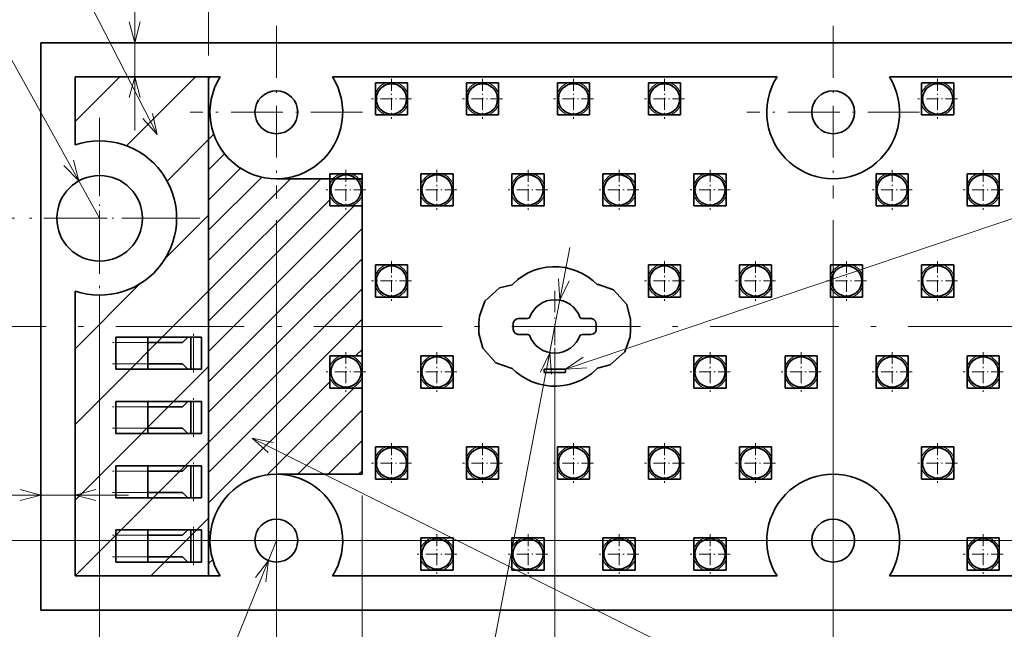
# Model space of a CAD drawing. Extents: x 0 to 594, y 0 to 420.
# Tile 7 of 33: x 69 to 161, y 120 to 177. Entities that reach past the tile are written whole.
import ezdxf

# ---------------------------------------------------------------- set-up
doc = ezdxf.new("R2010")
doc.units = 0
doc.linetypes.add('DASHDOT', pattern=[18.5, 12, -3, 0.5, -3])

msp = doc.modelspace()

# ---------------------------------------------------------------- linework, layer by layer
at = {"color": 7, "lineweight": 13}
for p, q in [((86.678284, 173.800003), (86.678284, 210.084564)), ((76.5, 158.600006), (55.611229, 196.164474)), ((79.773819, 166.800003), (79.773819, 195.956512)), ((74.20005, 171.800003), (74.20005, 165.447388)), ((74.20005, 171.800003), (86.678284, 171.800003)), ((74.20005, 167.626465), (78.373596, 171.800003)), ((79.004501, 165.359833), (85.444664, 171.800003)), ((86.678284, 171.619415), (86.858871, 171.800003)), ((86.678284, 168.790985), (86.823837, 168.936539)), ((86.678284, 165.962555), (87.15995, 166.444214)), ((82.79615, 162.080414), (86.678284, 165.962555)), ((86.678284, 163.134125), (88.17012, 164.625977)), ((86.678284, 160.305695), (89.659149, 163.28656)), ((86.678284, 157.47728), (91.651413, 162.450409)), ((86.678284, 151.820419), (97.157867, 162.300003)), ((86.678284, 154.648849), (94.329437, 162.300003)), ((86.678284, 148.991989), (98, 160.313705)), ((89.014717, 148.5), (100.264717, 159.75)), ((82.598724, 154.811935), (86.678284, 158.891495)), ((93, 158.440002), (93, 62.603943)), ((145, 158.440002), (145, 80.375336)), ((91.843147, 148.5), (101, 157.65686)), ((109.515442, 99.016296), (120.418709, 155.86705)), ((94.67157, 148.5), (101, 154.82843)), ((74.20005, 146.413254), (80.322563, 152.535767)), ((74.20005, 139.342194), (86.678284, 151.820419)), ((74.20005, 151.796188), (74.20005, 125.199997)), ((97.5, 148.5), (101, 152)), ((76.5, 151.399994), (76.5, 53.348)), ((100.32843, 148.5), (101, 149.17157)), ((86.678284, 134.849854), (100.32843, 148.5)), ((86.678284, 137.678284), (97.5, 148.5)), ((86.678284, 140.506714), (94.67157, 148.5)), ((86.678284, 143.335144), (91.843147, 148.5)), ((86.678284, 146.163574), (89.014717, 148.5)), ((85.25, 147.5), (85.25, 144.5)), ((81, 147), (78, 147)), ((100.406853, 145.75), (101, 146.34314)), ((118.999191, 146.500748), (118.999191, 71.674759)), ((74.20005, 132.271118), (86.678284, 144.749359)), ((78, 145), (81, 145)), ((86.678284, 132.021439), (98, 143.34314)), ((92.11351, 134.62822), (100.235283, 142.75)), ((81, 141), (78, 141)), ((85.25, 141.5), (85.25, 138.5)), ((95.01371, 134.699997), (101, 140.686295)), ((78, 139), (81, 139)), ((74.200027, 125.200027), (86.678284, 137.678284)), ((97.842133, 134.699997), (101, 137.857864)), ((85.25, 135.5), (85.25, 132.5)), ((81, 135), (78, 135)), ((100.670563, 134.699997), (101, 135.029434)), ((55.160908, 132.754013), (79.20005, 132.754013)), ((78, 133), (81, 133)), ((101, 132.699997), (101, 79.959015)), ((81.271065, 125.199997), (86.678284, 130.607224)), ((81, 129), (78, 129)), ((85.25, 129.5), (85.25, 126.5)), ((86.678284, 129.193008), (86.872208, 129.386917)), ((192.998138, 128.501434), (46.174057, 128.501434)), ((93, 128.5), (83.109726, 103.957397)), ((78, 127), (81, 127)), ((86.678284, 126.364578), (87.061676, 126.747971)), ((86.678284, 125.199997), (74.20005, 125.199997))]:
    msp.add_line(p, q, dxfattribs=at)
at = {"color": 7, "linetype": 'DASHDOT', "lineweight": 13, "ltscale": 0.403}
for p, q in [((93, 176.559998), (93, 160.440002)), ((145, 176.559998), (145, 160.440002)), ((101.059998, 168.5), (84.940002, 168.5)), ((153.059998, 168.5), (136.940002, 168.5)), ((93, 136.559998), (93, 120.440002)), ((145, 136.559998), (145, 120.440002)), ((101.059998, 128.5), (84.940002, 128.5)), ((153.059998, 128.5), (136.940002, 128.5))]:
    msp.add_line(p, q, dxfattribs=at)
at = {"color": 7, "lineweight": 35}
for p, q in [((71, 122), (71, 175)), ((71, 175), (349, 175)), ((74.20005, 171.800003), (87.75119, 171.800003)), ((74.20005, 171.800003), (74.20005, 165.447388)), ((86.678284, 125.199997), (86.678284, 171.800003)), ((98.24881, 171.800003), (139.75119, 171.800003)), ((102.25, 171.25), (103.253555, 171.25)), ((102.25, 170.246445), (102.25, 171.25)), ((103.253555, 171.25), (103.75, 171.25)), ((103.75, 171.25), (104.246445, 171.25)), ((104.246445, 171.25), (105.25, 171.25)), ((105.25, 171.25), (105.25, 170.246445)), ((110.75, 171.25), (111.753555, 171.25)), ((110.75, 170.246445), (110.75, 171.25)), ((111.753555, 171.25), (112.25, 171.25)), ((112.25, 171.25), (112.746445, 171.25)), ((112.746445, 171.25), (113.75, 171.25)), ((113.75, 171.25), (113.75, 170.246445)), ((119.25, 171.25), (120.253555, 171.25)), ((119.25, 170.246445), (119.25, 171.25)), ((120.253555, 171.25), (120.75, 171.25)), ((120.75, 171.25), (121.246445, 171.25)), ((121.246445, 171.25), (122.25, 171.25)), ((122.25, 171.25), (122.25, 170.246445)), ((127.75, 171.25), (128.753555, 171.25)), ((127.75, 170.246445), (127.75, 171.25)), ((128.753555, 171.25), (129.25, 171.25)), ((129.25, 171.25), (129.746445, 171.25)), ((129.746445, 171.25), (130.75, 171.25)), ((130.75, 171.25), (130.75, 170.246445)), ((150.24881, 171.800003), (191.75119, 171.800003)), ((153.25, 171.25), (154.253555, 171.25)), ((153.25, 170.246445), (153.25, 171.25)), ((154.253555, 171.25), (154.75, 171.25)), ((154.75, 171.25), (155.246445, 171.25)), ((155.246445, 171.25), (156.25, 171.25)), ((156.25, 171.25), (156.25, 170.246445)), ((102.25, 169.253555), (102.25, 170.246445)), ((105.25, 170.246445), (105.25, 169.253555)), ((110.75, 169.253555), (110.75, 170.246445)), ((113.75, 170.246445), (113.75, 169.253555)), ((119.25, 169.253555), (119.25, 170.246445)), ((122.25, 170.246445), (122.25, 169.253555)), ((127.75, 169.253555), (127.75, 170.246445)), ((130.75, 170.246445), (130.75, 169.253555)), ((153.25, 169.253555), (153.25, 170.246445)), ((156.25, 170.246445), (156.25, 169.253555)), ((102.25, 168.25), (102.25, 169.253555)), ((105.25, 169.253555), (105.25, 168.25)), ((110.75, 168.25), (110.75, 169.253555)), ((113.75, 169.253555), (113.75, 168.25)), ((119.25, 168.25), (119.25, 169.253555)), ((122.25, 169.253555), (122.25, 168.25)), ((127.75, 168.25), (127.75, 169.253555)), ((130.75, 169.253555), (130.75, 168.25)), ((153.25, 168.25), (153.25, 169.253555)), ((156.25, 169.253555), (156.25, 168.25)), ((103.253555, 168.25), (102.25, 168.25)), ((103.75, 168.25), (103.253555, 168.25)), ((104.246445, 168.25), (103.75, 168.25)), ((105.25, 168.25), (104.246445, 168.25)), ((111.753555, 168.25), (110.75, 168.25)), ((112.25, 168.25), (111.753555, 168.25)), ((112.746445, 168.25), (112.25, 168.25)), ((113.75, 168.25), (112.746445, 168.25)), ((120.253555, 168.25), (119.25, 168.25)), ((120.75, 168.25), (120.253555, 168.25)), ((121.246445, 168.25), (120.75, 168.25)), ((122.25, 168.25), (121.246445, 168.25)), ((128.753555, 168.25), (127.75, 168.25)), ((129.25, 168.25), (128.753555, 168.25)), ((129.746445, 168.25), (129.25, 168.25)), ((130.75, 168.25), (129.746445, 168.25)), ((154.253555, 168.25), (153.25, 168.25)), ((154.75, 168.25), (154.253555, 168.25)), ((155.246445, 168.25), (154.75, 168.25)), ((156.25, 168.25), (155.246445, 168.25)), ((98, 162.75), (99.003555, 162.75)), ((98, 161.746445), (98, 162.75)), ((99.003555, 162.75), (99.5, 162.75)), ((99.5, 162.75), (99.996445, 162.75)), ((99.996445, 162.75), (101, 162.75)), ((101, 162.75), (101, 161.746445)), ((106.5, 162.75), (107.503555, 162.75)), ((106.5, 161.746445), (106.5, 162.75)), ((107.503555, 162.75), (108, 162.75)), ((108, 162.75), (108.496445, 162.75)), ((108.496445, 162.75), (109.5, 162.75)), ((109.5, 162.75), (109.5, 161.746445)), ((115, 162.75), (116.003555, 162.75)), ((115, 161.746445), (115, 162.75)), ((116.003555, 162.75), (116.5, 162.75)), ((116.5, 162.75), (116.996445, 162.75)), ((116.996445, 162.75), (118, 162.75)), ((118, 162.75), (118, 161.746445)), ((123.5, 162.75), (124.503555, 162.75)), ((123.5, 161.746445), (123.5, 162.75)), ((124.503555, 162.75), (125, 162.75)), ((125, 162.75), (125.496445, 162.75)), ((125.496445, 162.75), (126.5, 162.75)), ((126.5, 162.75), (126.5, 161.746445)), ((132, 162.75), (133.003555, 162.75)), ((132, 161.746445), (132, 162.75)), ((133.003555, 162.75), (133.5, 162.75)), ((133.5, 162.75), (133.996445, 162.75)), ((133.996445, 162.75), (135, 162.75)), ((135, 162.75), (135, 161.746445)), ((149, 162.75), (150.003555, 162.75)), ((149, 161.746445), (149, 162.75)), ((150.003555, 162.75), (150.5, 162.75)), ((150.5, 162.75), (150.996445, 162.75)), ((150.996445, 162.75), (152, 162.75)), ((152, 162.75), (152, 161.746445)), ((157.5, 162.75), (158.503555, 162.75)), ((157.5, 161.746445), (157.5, 162.75)), ((158.503555, 162.75), (159, 162.75)), ((159, 162.75), (159.496445, 162.75)), ((159.496445, 162.75), (160.5, 162.75)), ((160.5, 162.75), (160.5, 161.746445)), ((93, 162.300003), (101, 162.300003)), ((101, 162.300003), (101, 134.699997)), ((98, 160.753555), (98, 161.746445)), ((101, 161.746445), (101, 160.753555)), ((106.5, 160.753555), (106.5, 161.746445)), ((109.5, 161.746445), (109.5, 160.753555)), ((115, 160.753555), (115, 161.746445)), ((118, 161.746445), (118, 160.753555)), ((123.5, 160.753555), (123.5, 161.746445)), ((126.5, 161.746445), (126.5, 160.753555)), ((132, 160.753555), (132, 161.746445)), ((135, 161.746445), (135, 160.753555)), ((149, 160.753555), (149, 161.746445)), ((152, 161.746445), (152, 160.753555)), ((157.5, 160.753555), (157.5, 161.746445)), ((160.5, 161.746445), (160.5, 160.753555)), ((98, 159.75), (98, 160.753555)), ((101, 160.753555), (101, 159.75)), ((106.5, 159.75), (106.5, 160.753555)), ((109.5, 160.753555), (109.5, 159.75)), ((115, 159.75), (115, 160.753555)), ((118, 160.753555), (118, 159.75)), ((123.5, 159.75), (123.5, 160.753555)), ((126.5, 160.753555), (126.5, 159.75)), ((132, 159.75), (132, 160.753555)), ((135, 160.753555), (135, 159.75)), ((149, 159.75), (149, 160.753555)), ((152, 160.753555), (152, 159.75)), ((157.5, 159.75), (157.5, 160.753555)), ((160.5, 160.753555), (160.5, 159.75)), ((99.003555, 159.75), (98, 159.75)), ((99.5, 159.75), (99.003555, 159.75)), ((99.996445, 159.75), (99.5, 159.75)), ((101, 159.75), (99.996445, 159.75)), ((107.503555, 159.75), (106.5, 159.75)), ((108, 159.75), (107.503555, 159.75)), ((108.496445, 159.75), (108, 159.75)), ((109.5, 159.75), (108.496445, 159.75)), ((116.003555, 159.75), (115, 159.75)), ((116.5, 159.75), (116.003555, 159.75)), ((116.996445, 159.75), (116.5, 159.75)), ((118, 159.75), (116.996445, 159.75)), ((124.503555, 159.75), (123.5, 159.75)), ((125, 159.75), (124.503555, 159.75)), ((125.496445, 159.75), (125, 159.75)), ((126.5, 159.75), (125.496445, 159.75)), ((133.003555, 159.75), (132, 159.75)), ((133.5, 159.75), (133.003555, 159.75)), ((133.996445, 159.75), (133.5, 159.75)), ((135, 159.75), (133.996445, 159.75)), ((150.003555, 159.75), (149, 159.75)), ((150.5, 159.75), (150.003555, 159.75)), ((150.996445, 159.75), (150.5, 159.75)), ((152, 159.75), (150.996445, 159.75)), ((158.503555, 159.75), (157.5, 159.75)), ((159, 159.75), (158.503555, 159.75)), ((159.496445, 159.75), (159, 159.75)), ((160.5, 159.75), (159.496445, 159.75)), ((102.25, 154.25), (103.253555, 154.25)), ((102.25, 153.246445), (102.25, 154.25)), ((103.253555, 154.25), (103.75, 154.25)), ((103.75, 154.25), (104.246445, 154.25)), ((104.246445, 154.25), (105.25, 154.25)), ((105.25, 154.25), (105.25, 153.246445)), ((117.08857, 153.744934), (116.529694, 153.504532)), ((117.644958, 153.911209), (117.08857, 153.744934)), ((118.214523, 154.025284), (117.644958, 153.911209)), ((118.798912, 154.074997), (118.214523, 154.025284)), ((119.367577, 154.067169), (118.798912, 154.074997)), ((119.955643, 153.999924), (119.367577, 154.067169)), ((120.537308, 153.864899), (119.955643, 153.999924)), ((121.091583, 153.674622), (120.537308, 153.864899)), ((121.628914, 153.422974), (121.091583, 153.674622)), ((127.75, 154.25), (128.753555, 154.25)), ((127.75, 153.246445), (127.75, 154.25)), ((128.753555, 154.25), (129.25, 154.25)), ((129.25, 154.25), (129.746445, 154.25)), ((129.746445, 154.25), (130.75, 154.25)), ((130.75, 154.25), (130.75, 153.246445)), ((136.25, 154.25), (137.253555, 154.25)), ((136.25, 153.246445), (136.25, 154.25)), ((137.253555, 154.25), (137.75, 154.25)), ((137.75, 154.25), (138.246445, 154.25)), ((138.246445, 154.25), (139.25, 154.25)), ((139.25, 154.25), (139.25, 153.246445)), ((144.75, 154.25), (145.753555, 154.25)), ((144.75, 153.246445), (144.75, 154.25)), ((145.753555, 154.25), (146.25, 154.25)), ((146.25, 154.25), (146.746445, 154.25)), ((146.746445, 154.25), (147.75, 154.25)), ((147.75, 154.25), (147.75, 153.246445)), ((153.25, 154.25), (154.253555, 154.25)), ((153.25, 153.246445), (153.25, 154.25)), ((154.253555, 154.25), (154.75, 154.25)), ((154.75, 154.25), (155.246445, 154.25)), ((155.246445, 154.25), (156.25, 154.25)), ((156.25, 154.25), (156.25, 153.246445)), ((102.25, 152.253555), (102.25, 153.246445)), ((105.25, 153.246445), (105.25, 152.253555)), ((115.552925, 152.892548), (115.100006, 152.490936)), ((116.035995, 153.225586), (115.552925, 152.892548)), ((116.529694, 153.504532), (116.035995, 153.225586)), ((122.141144, 153.112106), (121.628914, 153.422974)), ((122.591965, 152.765839), (122.141144, 153.112106)), ((122.971542, 152.415833), (122.591965, 152.765839)), ((127.75, 152.253555), (127.75, 153.246445)), ((130.75, 153.246445), (130.75, 152.253555)), ((136.25, 152.253555), (136.25, 153.246445)), ((139.25, 153.246445), (139.25, 152.253555)), ((144.75, 152.253555), (144.75, 153.246445)), ((147.75, 153.246445), (147.75, 152.253555)), ((153.25, 152.253555), (153.25, 153.246445)), ((156.25, 153.246445), (156.25, 152.253555)), ((74.20005, 151.796188), (74.20005, 125.199997)), ((102.25, 151.25), (102.25, 152.253555)), ((105.25, 152.253555), (105.25, 151.25)), ((113.834114, 152.097626), (112.46814, 150.866287)), ((115.01297, 152.396637), (113.834114, 152.097626)), ((115.100006, 152.490936), (115.01297, 152.396637)), ((123.082642, 152.407898), (122.971542, 152.415833)), ((124.485382, 151.911514), (123.082642, 152.407898)), ((125.721634, 150.5401), (124.485382, 151.911514)), ((127.75, 151.25), (127.75, 152.253555)), ((130.75, 152.253555), (130.75, 151.25)), ((136.25, 151.25), (136.25, 152.253555)), ((139.25, 152.253555), (139.25, 151.25)), ((144.75, 151.25), (144.75, 152.253555)), ((147.75, 152.253555), (147.75, 151.25)), ((153.25, 151.25), (153.25, 152.253555)), ((156.25, 152.253555), (156.25, 151.25)), ((103.253555, 151.25), (102.25, 151.25)), ((103.75, 151.25), (103.253555, 151.25)), ((104.246445, 151.25), (103.75, 151.25)), ((105.25, 151.25), (104.246445, 151.25)), ((112.46814, 150.866287), (111.963608, 149.459808)), ((128.753555, 151.25), (127.75, 151.25)), ((129.25, 151.25), (128.753555, 151.25)), ((129.746445, 151.25), (129.25, 151.25)), ((130.75, 151.25), (129.746445, 151.25)), ((137.253555, 151.25), (136.25, 151.25)), ((137.75, 151.25), (137.253555, 151.25)), ((138.246445, 151.25), (137.75, 151.25)), ((139.25, 151.25), (138.246445, 151.25)), ((145.753555, 151.25), (144.75, 151.25)), ((146.25, 151.25), (145.753555, 151.25)), ((146.746445, 151.25), (146.25, 151.25)), ((147.75, 151.25), (146.746445, 151.25)), ((154.253555, 151.25), (153.25, 151.25)), ((154.75, 151.25), (154.253555, 151.25)), ((155.246445, 151.25), (154.75, 151.25)), ((156.25, 151.25), (155.246445, 151.25)), ((126.074493, 149.148895), (125.721634, 150.5401)), ((111.963608, 149.459808), (111.923889, 148.854431)), ((115.127335, 148.802109), (115.208466, 149.02829)), ((115.208466, 149.02829), (115.388474, 149.190552)), ((115.388474, 149.190552), (115.624809, 149.250488)), ((115.624809, 149.250488), (116.408051, 149.250488)), ((116.408051, 149.250488), (116.640442, 149.309433)), ((121.369614, 149.315582), (121.516266, 149.257385)), ((121.516266, 149.257385), (121.586899, 149.250488)), ((121.586899, 149.250488), (122.373581, 149.250397)), ((122.373581, 149.250397), (122.423019, 149.246872)), ((122.423019, 149.246872), (122.65229, 149.165741)), ((122.65229, 149.165741), (122.81456, 148.985733)), ((122.81456, 148.985733), (122.874496, 148.749405)), ((126.074493, 148.14801), (126.074493, 149.148895)), ((111.923889, 148.854431), (111.923889, 147.852585)), ((115.123886, 148.749573), (115.127335, 148.802109)), ((115.123886, 148.252106), (115.123886, 148.749573)), ((115.183838, 148.015762), (115.123886, 148.252106)), ((122.871056, 148.199219), (122.789917, 147.973389)), ((122.874496, 148.252106), (122.871056, 148.199219)), ((122.874496, 148.749405), (122.874496, 148.252106)), ((126.034996, 147.541458), (126.074493, 148.14801)), ((78, 147), (78, 147.5)), ((81, 147.5), (78, 147.5)), ((81, 147.5), (84.75, 147.5)), ((81, 147.5), (81, 147)), ((84.75, 147.5), (84.25, 147)), ((85, 147.5), (84.75, 147.5)), ((85.25, 147.5), (85, 147.5)), ((85, 147.5), (85, 144.5)), ((85.25, 147.5), (86, 147.5)), ((86, 144.5), (86, 147.5)), ((111.923889, 147.852585), (112.276764, 146.461411)), ((115.3461, 147.835754), (115.183838, 148.015762)), ((115.57193, 147.754623), (115.3461, 147.835754)), ((115.624809, 147.75119), (115.57193, 147.754623)), ((116.408051, 147.751099), (115.624809, 147.75119)), ((116.4785, 147.747559), (116.408051, 147.751099)), ((116.645172, 147.67981), (116.4785, 147.747559)), ((121.586716, 147.75119), (121.372597, 147.696075)), ((122.373581, 147.75119), (121.586716, 147.75119)), ((122.609909, 147.811127), (122.373581, 147.75119)), ((122.789917, 147.973389), (122.609909, 147.811127)), ((125.529633, 146.134842), (126.034996, 147.541458)), ((78, 145), (78, 147)), ((81, 147), (81, 145)), ((84.25, 147), (81, 147)), ((112.276764, 146.461411), (113.507538, 145.096039)), ((98, 145.75), (99.003555, 145.75)), ((98, 144.746445), (98, 145.75)), ((99.003555, 145.75), (99.5, 145.75)), ((99.5, 145.75), (99.996445, 145.75)), ((99.996445, 145.75), (101, 145.75)), ((101, 145.75), (101, 144.746445)), ((106.5, 145.75), (107.503555, 145.75)), ((106.5, 144.746445), (106.5, 145.75)), ((107.503555, 145.75), (108, 145.75)), ((108, 145.75), (108.496445, 145.75)), ((108.496445, 145.75), (109.5, 145.75)), ((109.5, 145.75), (109.5, 144.746445)), ((124.164276, 144.904053), (125.529633, 146.134842)), ((132, 145.75), (133.003555, 145.75)), ((132, 144.746445), (132, 145.75)), ((133.003555, 145.75), (133.5, 145.75)), ((133.5, 145.75), (133.996445, 145.75)), ((133.996445, 145.75), (135, 145.75)), ((135, 145.75), (135, 144.746445)), ((140.5, 145.75), (141.503555, 145.75)), ((140.5, 144.746445), (140.5, 145.75)), ((141.503555, 145.75), (142, 145.75)), ((142, 145.75), (142.496445, 145.75)), ((142.496445, 145.75), (143.5, 145.75)), ((143.5, 145.75), (143.5, 144.746445)), ((149, 145.75), (150.003555, 145.75)), ((149, 144.746445), (149, 145.75)), ((150.003555, 145.75), (150.5, 145.75)), ((150.5, 145.75), (150.996445, 145.75)), ((150.996445, 145.75), (152, 145.75)), ((152, 145.75), (152, 144.746445)), ((157.5, 145.75), (158.503555, 145.75)), ((157.5, 144.746445), (157.5, 145.75)), ((158.503555, 145.75), (159, 145.75)), ((159, 145.75), (159.496445, 145.75)), ((159.496445, 145.75), (160.5, 145.75)), ((160.5, 145.75), (160.5, 144.746445)), ((78, 144.5), (78, 145)), ((81, 144.5), (78, 144.5)), ((81, 144.5), (81, 145)), ((84.25, 145), (81, 145)), ((84.75, 144.5), (81, 144.5)), ((84.25, 145), (84.75, 144.5)), ((84.75, 144.5), (85, 144.5)), ((85, 144.5), (85.25, 144.5)), ((86, 144.5), (85.25, 144.5)), ((98, 143.753555), (98, 144.746445)), ((101, 144.746445), (101, 143.753555)), ((106.5, 143.753555), (106.5, 144.746445)), ((109.5, 144.746445), (109.5, 143.753555)), ((113.507538, 145.096039), (114.914108, 144.590714)), ((114.914108, 144.590714), (115.029922, 144.58316)), ((115.029922, 144.58316), (115.405785, 144.235886)), ((117.999191, 144.212509), (117.999191, 144.512512)), ((117.999191, 144.512512), (119.999191, 144.512512)), ((119.999191, 144.512512), (119.999191, 144.212509)), ((122.445419, 144.115097), (122.88649, 144.497681)), ((122.88649, 144.497681), (122.985626, 144.605087)), ((122.985626, 144.605087), (124.164276, 144.904053)), ((132, 143.753555), (132, 144.746445)), ((135, 144.746445), (135, 143.753555)), ((140.5, 143.753555), (140.5, 144.746445)), ((143.5, 144.746445), (143.5, 143.753555)), ((149, 143.753555), (149, 144.746445)), ((152, 144.746445), (152, 143.753555)), ((157.5, 143.753555), (157.5, 144.746445)), ((160.5, 144.746445), (160.5, 143.753555)), ((98, 142.75), (98, 143.753555)), ((101, 143.753555), (101, 142.75)), ((106.5, 142.75), (106.5, 143.753555)), ((109.5, 143.753555), (109.5, 142.75)), ((115.405785, 144.235886), (115.873009, 143.877426)), ((115.873009, 143.877426), (116.386597, 143.573959)), ((116.386597, 143.573959), (116.887955, 143.339157)), ((119.999191, 144.212509), (117.999191, 144.212509)), ((120.904419, 143.254181), (121.468414, 143.496979)), ((121.468414, 143.496979), (121.978554, 143.784988)), ((121.978554, 143.784988), (122.445419, 144.115097)), ((132, 142.75), (132, 143.753555)), ((135, 143.753555), (135, 142.75)), ((140.5, 142.75), (140.5, 143.753555)), ((143.5, 143.753555), (143.5, 142.75)), ((149, 142.75), (149, 143.753555)), ((152, 143.753555), (152, 142.75)), ((157.5, 142.75), (157.5, 143.753555)), ((160.5, 143.753555), (160.5, 142.75)), ((99.003555, 142.75), (98, 142.75)), ((99.5, 142.75), (99.003555, 142.75)), ((99.996445, 142.75), (99.5, 142.75)), ((101, 142.75), (99.996445, 142.75)), ((107.503555, 142.75), (106.5, 142.75)), ((108, 142.75), (107.503555, 142.75)), ((108.496445, 142.75), (108, 142.75)), ((109.5, 142.75), (108.496445, 142.75)), ((116.887955, 143.339157), (117.45665, 143.135635)), ((117.45665, 143.135635), (118.037216, 143.007263)), ((118.037216, 143.007263), (118.611206, 142.934631)), ((118.611206, 142.934631), (119.194687, 142.926483)), ((119.194687, 142.926483), (119.786285, 142.976501)), ((119.786285, 142.976501), (120.346909, 143.089966)), ((120.346909, 143.089966), (120.904419, 143.254181)), ((133.003555, 142.75), (132, 142.75)), ((133.5, 142.75), (133.003555, 142.75)), ((133.996445, 142.75), (133.5, 142.75)), ((135, 142.75), (133.996445, 142.75)), ((141.503555, 142.75), (140.5, 142.75)), ((142, 142.75), (141.503555, 142.75)), ((142.496445, 142.75), (142, 142.75)), ((143.5, 142.75), (142.496445, 142.75)), ((150.003555, 142.75), (149, 142.75)), ((150.5, 142.75), (150.003555, 142.75)), ((150.996445, 142.75), (150.5, 142.75)), ((152, 142.75), (150.996445, 142.75)), ((158.503555, 142.75), (157.5, 142.75)), ((159, 142.75), (158.503555, 142.75)), ((159.496445, 142.75), (159, 142.75)), ((160.5, 142.75), (159.496445, 142.75)), ((78, 141), (78, 141.5)), ((81, 141.5), (78, 141.5)), ((78, 139), (78, 141)), ((81, 141.5), (84.75, 141.5)), ((81, 141.5), (81, 141)), ((81, 141), (81, 139)), ((84.25, 141), (81, 141)), ((84.75, 141.5), (84.25, 141)), ((85, 141.5), (84.75, 141.5)), ((85.25, 141.5), (85, 141.5)), ((85, 141.5), (85, 138.5)), ((85.25, 141.5), (86, 141.5)), ((86, 138.5), (86, 141.5)), ((78, 138.5), (78, 139)), ((81, 138.5), (81, 139)), ((84.25, 139), (81, 139)), ((84.25, 139), (84.75, 138.5)), ((81, 138.5), (78, 138.5)), ((84.75, 138.5), (81, 138.5)), ((84.75, 138.5), (85, 138.5)), ((85, 138.5), (85.25, 138.5)), ((86, 138.5), (85.25, 138.5)), ((102.25, 137.25), (103.253555, 137.25)), ((102.25, 136.246445), (102.25, 137.25)), ((103.253555, 137.25), (103.75, 137.25)), ((103.75, 137.25), (104.246445, 137.25)), ((104.246445, 137.25), (105.25, 137.25)), ((105.25, 137.25), (105.25, 136.246445)), ((110.75, 137.25), (111.753555, 137.25)), ((110.75, 136.246445), (110.75, 137.25)), ((111.753555, 137.25), (112.25, 137.25)), ((112.25, 137.25), (112.746445, 137.25)), ((112.746445, 137.25), (113.75, 137.25)), ((113.75, 137.25), (113.75, 136.246445)), ((119.25, 137.25), (120.253555, 137.25)), ((119.25, 136.246445), (119.25, 137.25)), ((120.253555, 137.25), (120.75, 137.25)), ((120.75, 137.25), (121.246445, 137.25)), ((121.246445, 137.25), (122.25, 137.25)), ((122.25, 137.25), (122.25, 136.246445)), ((127.75, 137.25), (128.753555, 137.25)), ((127.75, 136.246445), (127.75, 137.25)), ((128.753555, 137.25), (129.25, 137.25)), ((129.25, 137.25), (129.746445, 137.25)), ((129.746445, 137.25), (130.75, 137.25)), ((130.75, 137.25), (130.75, 136.246445)), ((136.25, 137.25), (137.253555, 137.25)), ((136.25, 136.246445), (136.25, 137.25)), ((137.253555, 137.25), (137.75, 137.25)), ((137.75, 137.25), (138.246445, 137.25)), ((138.246445, 137.25), (139.25, 137.25)), ((139.25, 137.25), (139.25, 136.246445)), ((153.25, 137.25), (154.253555, 137.25)), ((153.25, 136.246445), (153.25, 137.25)), ((154.253555, 137.25), (154.75, 137.25)), ((154.75, 137.25), (155.246445, 137.25)), ((155.246445, 137.25), (156.25, 137.25)), ((156.25, 137.25), (156.25, 136.246445)), ((102.25, 135.253555), (102.25, 136.246445)), ((105.25, 136.246445), (105.25, 135.253555)), ((110.75, 135.253555), (110.75, 136.246445)), ((113.75, 136.246445), (113.75, 135.253555)), ((119.25, 135.253555), (119.25, 136.246445)), ((122.25, 136.246445), (122.25, 135.253555)), ((127.75, 135.253555), (127.75, 136.246445)), ((130.75, 136.246445), (130.75, 135.253555)), ((136.25, 135.253555), (136.25, 136.246445)), ((139.25, 136.246445), (139.25, 135.253555)), ((153.25, 135.253555), (153.25, 136.246445)), ((156.25, 136.246445), (156.25, 135.253555)), ((78, 135), (78, 135.5)), ((81, 135.5), (78, 135.5)), ((81, 135.5), (84.75, 135.5)), ((81, 135.5), (81, 135)), ((84.75, 135.5), (84.25, 135)), ((85, 135.5), (84.75, 135.5)), ((85.25, 135.5), (85, 135.5)), ((85, 135.5), (85, 132.5)), ((85.25, 135.5), (86, 135.5)), ((86, 132.5), (86, 135.5)), ((102.25, 134.25), (102.25, 135.253555)), ((105.25, 135.253555), (105.25, 134.25)), ((110.75, 134.25), (110.75, 135.253555)), ((113.75, 135.253555), (113.75, 134.25)), ((119.25, 134.25), (119.25, 135.253555)), ((122.25, 135.253555), (122.25, 134.25)), ((127.75, 134.25), (127.75, 135.253555)), ((130.75, 135.253555), (130.75, 134.25)), ((136.25, 134.25), (136.25, 135.253555)), ((139.25, 135.253555), (139.25, 134.25)), ((153.25, 134.25), (153.25, 135.253555)), ((156.25, 135.253555), (156.25, 134.25)), ((78, 133), (78, 135)), ((81, 135), (81, 133)), ((84.25, 135), (81, 135)), ((93, 134.699997), (101, 134.699997)), ((103.253555, 134.25), (102.25, 134.25)), ((103.75, 134.25), (103.253555, 134.25)), ((104.246445, 134.25), (103.75, 134.25)), ((105.25, 134.25), (104.246445, 134.25)), ((111.753555, 134.25), (110.75, 134.25)), ((112.25, 134.25), (111.753555, 134.25)), ((112.746445, 134.25), (112.25, 134.25)), ((113.75, 134.25), (112.746445, 134.25)), ((120.253555, 134.25), (119.25, 134.25)), ((120.75, 134.25), (120.253555, 134.25)), ((121.246445, 134.25), (120.75, 134.25)), ((122.25, 134.25), (121.246445, 134.25)), ((128.753555, 134.25), (127.75, 134.25)), ((129.25, 134.25), (128.753555, 134.25)), ((129.746445, 134.25), (129.25, 134.25)), ((130.75, 134.25), (129.746445, 134.25)), ((137.253555, 134.25), (136.25, 134.25)), ((137.75, 134.25), (137.253555, 134.25)), ((138.246445, 134.25), (137.75, 134.25)), ((139.25, 134.25), (138.246445, 134.25)), ((154.253555, 134.25), (153.25, 134.25)), ((154.75, 134.25), (154.253555, 134.25)), ((155.246445, 134.25), (154.75, 134.25)), ((156.25, 134.25), (155.246445, 134.25)), ((78, 132.5), (78, 133)), ((81, 132.5), (78, 132.5)), ((81, 132.5), (81, 133)), ((84.25, 133), (81, 133)), ((84.75, 132.5), (81, 132.5)), ((84.25, 133), (84.75, 132.5)), ((84.75, 132.5), (85, 132.5)), ((85, 132.5), (85.25, 132.5)), ((86, 132.5), (85.25, 132.5)), ((78, 129), (78, 129.5)), ((81, 129.5), (78, 129.5)), ((78, 127), (78, 129)), ((81, 129.5), (84.75, 129.5)), ((81, 129.5), (81, 129)), ((81, 129), (81, 127)), ((84.25, 129), (81, 129)), ((84.75, 129.5), (84.25, 129)), ((85, 129.5), (84.75, 129.5)), ((85.25, 129.5), (85, 129.5)), ((85, 129.5), (85, 126.5)), ((85.25, 129.5), (86, 129.5)), ((86, 126.5), (86, 129.5)), ((106.5, 128.75), (107.503555, 128.75)), ((106.5, 127.746445), (106.5, 128.75)), ((107.503555, 128.75), (108, 128.75)), ((108, 128.75), (108.496445, 128.75)), ((108.496445, 128.75), (109.5, 128.75)), ((109.5, 128.75), (109.5, 127.746445)), ((115, 128.75), (116.003555, 128.75)), ((115, 127.746445), (115, 128.75)), ((116.003555, 128.75), (116.5, 128.75)), ((116.5, 128.75), (116.996445, 128.75)), ((116.996445, 128.75), (118, 128.75)), ((118, 128.75), (118, 127.746445)), ((123.5, 128.75), (124.503555, 128.75)), ((123.5, 127.746445), (123.5, 128.75)), ((124.503555, 128.75), (125, 128.75)), ((125, 128.75), (125.496445, 128.75)), ((125.496445, 128.75), (126.5, 128.75)), ((126.5, 128.75), (126.5, 127.746445)), ((132, 128.75), (133.003555, 128.75)), ((132, 127.746445), (132, 128.75)), ((133.003555, 128.75), (133.5, 128.75)), ((133.5, 128.75), (133.996445, 128.75)), ((133.996445, 128.75), (135, 128.75)), ((135, 128.75), (135, 127.746445)), ((157.5, 128.75), (158.503555, 128.75)), ((157.5, 127.746445), (157.5, 128.75)), ((158.503555, 128.75), (159, 128.75)), ((159, 128.75), (159.496445, 128.75)), ((159.496445, 128.75), (160.5, 128.75)), ((160.5, 128.75), (160.5, 127.746445)), ((78, 126.5), (78, 127)), ((81, 126.5), (81, 127)), ((84.25, 127), (81, 127)), ((84.25, 127), (84.75, 126.5)), ((106.5, 126.753555), (106.5, 127.746445)), ((109.5, 127.746445), (109.5, 126.753555)), ((115, 126.753555), (115, 127.746445)), ((118, 127.746445), (118, 126.753555)), ((123.5, 126.753555), (123.5, 127.746445)), ((126.5, 127.746445), (126.5, 126.753555)), ((132, 126.753555), (132, 127.746445)), ((135, 127.746445), (135, 126.753555)), ((157.5, 126.753555), (157.5, 127.746445)), ((160.5, 127.746445), (160.5, 126.753555)), ((81, 126.5), (78, 126.5)), ((84.75, 126.5), (81, 126.5)), ((84.75, 126.5), (85, 126.5)), ((85, 126.5), (85.25, 126.5)), ((86, 126.5), (85.25, 126.5)), ((106.5, 125.75), (106.5, 126.753555)), ((109.5, 126.753555), (109.5, 125.75)), ((115, 125.75), (115, 126.753555)), ((118, 126.753555), (118, 125.75)), ((123.5, 125.75), (123.5, 126.753555)), ((126.5, 126.753555), (126.5, 125.75)), ((132, 125.75), (132, 126.753555)), ((135, 126.753555), (135, 125.75)), ((157.5, 125.75), (157.5, 126.753555)), ((160.5, 126.753555), (160.5, 125.75)), ((87.75119, 125.199997), (74.20005, 125.199997)), ((139.75119, 125.199997), (98.248802, 125.199997)), ((107.503555, 125.75), (106.5, 125.75)), ((108, 125.75), (107.503555, 125.75)), ((108.496445, 125.75), (108, 125.75)), ((109.5, 125.75), (108.496445, 125.75)), ((116.003555, 125.75), (115, 125.75)), ((116.5, 125.75), (116.003555, 125.75)), ((116.996445, 125.75), (116.5, 125.75)), ((118, 125.75), (116.996445, 125.75)), ((124.503555, 125.75), (123.5, 125.75)), ((125, 125.75), (124.503555, 125.75)), ((125.496445, 125.75), (125, 125.75)), ((126.5, 125.75), (125.496445, 125.75)), ((133.003555, 125.75), (132, 125.75)), ((133.5, 125.75), (133.003555, 125.75)), ((133.996445, 125.75), (133.5, 125.75)), ((135, 125.75), (133.996445, 125.75)), ((189.411926, 125.199997), (150.24881, 125.199997)), ((158.503555, 125.75), (157.5, 125.75)), ((159, 125.75), (158.503555, 125.75)), ((159.496445, 125.75), (159, 125.75)), ((160.5, 125.75), (159.496445, 125.75)), ((349, 122), (71, 122))]:
    msp.add_line(p, q, dxfattribs=at)
at = {"color": 7, "linetype": 'DASHDOT', "lineweight": 13, "ltscale": 0.093127}
for p, q in [((103.75, 171.612549), (103.75, 167.887451)), ((112.25, 171.612549), (112.25, 167.887451)), ((120.75, 171.612549), (120.75, 167.887451)), ((129.25, 171.612549), (129.25, 167.887451)), ((154.75, 171.612549), (154.75, 167.887451)), ((105.612541, 169.75), (101.887459, 169.75)), ((114.112541, 169.75), (110.387459, 169.75)), ((122.612541, 169.75), (118.887459, 169.75)), ((131.112549, 169.75), (127.387459, 169.75)), ((156.612549, 169.75), (152.887451, 169.75)), ((99.5, 163.112549), (99.5, 159.387451)), ((108, 163.112549), (108, 159.387451)), ((116.5, 163.112549), (116.5, 159.387451)), ((125, 163.112549), (125, 159.387451)), ((133.5, 163.112549), (133.5, 159.387451)), ((150.5, 163.112549), (150.5, 159.387451)), ((159, 163.112549), (159, 159.387451)), ((101.362541, 161.25), (97.637459, 161.25)), ((109.862541, 161.25), (106.137459, 161.25)), ((118.362541, 161.25), (114.637459, 161.25)), ((126.862541, 161.25), (123.137459, 161.25)), ((135.362549, 161.25), (131.637451, 161.25)), ((152.362549, 161.25), (148.637451, 161.25)), ((160.862549, 161.25), (157.137451, 161.25)), ((103.75, 154.612549), (103.75, 150.887451)), ((129.25, 154.612549), (129.25, 150.887451)), ((137.75, 154.612549), (137.75, 150.887451)), ((146.25, 154.612549), (146.25, 150.887451)), ((154.75, 154.612549), (154.75, 150.887451)), ((105.612541, 152.75), (101.887459, 152.75)), ((131.112549, 152.75), (127.387459, 152.75)), ((139.612549, 152.75), (135.887451, 152.75)), ((148.112549, 152.75), (144.387451, 152.75)), ((156.612549, 152.75), (152.887451, 152.75)), ((99.5, 146.112549), (99.5, 142.387451)), ((108, 146.112549), (108, 142.387451)), ((133.5, 146.112549), (133.5, 142.387451)), ((142, 146.112549), (142, 142.387451)), ((150.5, 146.112549), (150.5, 142.387451)), ((159, 146.112549), (159, 142.387451)), ((101.362541, 144.25), (97.637459, 144.25)), ((109.862541, 144.25), (106.137459, 144.25)), ((135.362549, 144.25), (131.637451, 144.25)), ((143.862549, 144.25), (140.137451, 144.25)), ((152.362549, 144.25), (148.637451, 144.25)), ((160.862549, 144.25), (157.137451, 144.25)), ((103.75, 137.612549), (103.75, 133.887451)), ((112.25, 137.612549), (112.25, 133.887451)), ((120.75, 137.612549), (120.75, 133.887451)), ((129.25, 137.612549), (129.25, 133.887451)), ((137.75, 137.612549), (137.75, 133.887451)), ((154.75, 137.612549), (154.75, 133.887451)), ((105.612541, 135.75), (101.887459, 135.75)), ((114.112541, 135.75), (110.387459, 135.75)), ((122.612541, 135.75), (118.887459, 135.75)), ((131.112549, 135.75), (127.387459, 135.75)), ((139.612549, 135.75), (135.887451, 135.75)), ((156.612549, 135.75), (152.887451, 135.75)), ((108, 129.112549), (108, 125.387459)), ((116.5, 129.112549), (116.5, 125.387459)), ((125, 129.112549), (125, 125.387459)), ((133.5, 129.112549), (133.5, 125.387459)), ((159, 129.112549), (159, 125.387459)), ((109.862541, 127.25), (106.137459, 127.25)), ((118.362541, 127.25), (114.637459, 127.25)), ((126.862541, 127.25), (123.137459, 127.25)), ((135.362549, 127.25), (131.637451, 127.25)), ((160.862549, 127.25), (157.137451, 127.25))]:
    msp.add_line(p, q, dxfattribs=at)
at = {"color": 7, "linetype": 'DASHDOT', "lineweight": 13, "ltscale": 0.468}
for p, q in [((76.491585, 167.981796), (76.491585, 149.261795)), ((85.851585, 158.621796), (67.131584, 158.621796))]:
    msp.add_line(p, q, dxfattribs=at)
at = {"color": 7, "linetype": 'DASHDOT', "lineweight": 13, "ltscale": 0.26}
for p, q in [((76.5, 163.800003), (76.5, 153.399994)), ((81.699997, 158.600006), (71.300003, 158.600006))]:
    msp.add_line(p, q, dxfattribs=at)
at = {"color": 7, "linetype": 'DASHDOT', "lineweight": 13, "ltscale": 0.16575}
for p, q in [((119.006088, 151.816483), (119.006088, 145.186478)), ((122.321083, 148.50148), (115.691086, 148.50148))]:
    msp.add_line(p, q, dxfattribs=at)
at = {"color": 7, "linetype": 'DASHDOT', "lineweight": 13}
for p, q in [((71, 148.5), (44.326984, 148.5)), ((349, 148.5), (71, 148.5))]:
    msp.add_line(p, q, dxfattribs=at)
at = {"color": 7, "linetype": 'DASHDOT', "lineweight": 13, "ltscale": 0.09}
for p, q in [((85.25, 144.199997), (85.25, 147.800003)), ((77.699997, 145), (81.300003, 145)), ((85.25, 138.199997), (85.25, 141.800003)), ((77.699997, 139), (81.300003, 139)), ((85.25, 132.199997), (85.25, 135.800003)), ((77.699997, 133), (81.300003, 133)), ((85.25, 126.199997), (85.25, 129.800003)), ((77.699997, 127), (81.300003, 127))]:
    msp.add_line(p, q, dxfattribs=at)
at = {"color": 7, "linetype": 'DASHDOT', "lineweight": 13, "ltscale": 0.090015}
for p, q in [((81.300049, 147), (77.699448, 147)), ((81.300049, 141), (77.699448, 141)), ((81.300049, 135), (77.699448, 135)), ((81.300049, 129), (77.699448, 129))]:
    msp.add_line(p, q, dxfattribs=at)
at = {"color": 7, "lineweight": 13}
for points in [[(119.999207, 144.512512), (378.562958, 231.65834), (445.319427, 231.65834)], [(81.865311, 166.437302), (58.213551, 212.493591), (12.709232, 212.493591)], [(79.25618, 176.931854), (79.773819, 175), (80.291458, 176.931854)], [(80.291458, 169.868149), (79.773819, 171.800003), (79.25618, 169.868149)], [(80.522324, 167.919327), (81.865311, 166.437302), (81.443268, 168.392273)], [(73.164772, 163.532654), (74.55603, 162.095856), (74.069565, 164.035797)], [(119.332436, 152.951324), (119.476936, 150.956543), (120.349182, 152.756317)], [(118.679733, 144.051636), (118.535233, 146.046417), (117.662987, 144.246643)], [(121.664551, 145.620041), (119.999207, 144.512512), (121.995178, 144.638992)], [(90.754486, 138.07164), (228.476013, 69.271667), (319.520691, 69.271667)], [(92.714035, 137.671371), (90.754486, 138.07164), (92.251358, 136.745239)], [(69.068146, 132.236374), (71, 132.754013), (69.068146, 133.271652)], [(76.131905, 133.271652), (74.20005, 132.754013), (76.131905, 132.236374)], [(92.01049, 124.659653), (92.252449, 126.644966), (91.050247, 125.046616)]]:
    msp.add_lwpolyline(points, dxfattribs=at)
for centre in [(103.75, 169.75), (112.25, 169.75), (120.75, 169.75), (129.25, 169.75), (154.75, 169.75), (99.5, 161.25), (108, 161.25), (116.5, 161.25), (125, 161.25), (133.5, 161.25), (150.5, 161.25), (159, 161.25), (103.75, 152.75), (129.25, 152.75), (137.75, 152.75), (146.25, 152.75), (154.75, 152.75), (99.5, 144.25), (108, 144.25), (133.5, 144.25), (142, 144.25), (150.5, 144.25), (159, 144.25), (103.75, 135.75), (112.25, 135.75), (120.75, 135.75), (129.25, 135.75), (137.75, 135.75), (154.75, 135.75), (108, 127.25), (116.5, 127.25), (125, 127.25), (133.5, 127.25), (159, 127.25)]:
    msp.add_circle(centre, 1.432724, dxfattribs=at)
at = {"color": 7, "lineweight": 35}
for centre, radius in [((103.75, 169.75), 1.413781), ((103.75, 169.75), 1.411008), ((112.25, 169.75), 1.413781), ((112.25, 169.75), 1.411008), ((120.75, 169.75), 1.413781), ((120.75, 169.75), 1.411008), ((129.25, 169.75), 1.413781), ((129.25, 169.75), 1.411008), ((154.75, 169.75), 1.413781), ((154.75, 169.75), 1.411008), ((93, 168.5), 1.999999), ((145, 168.5), 1.999999), ((76.5, 158.600006), 4), ((99.5, 161.25), 1.413781), ((99.5, 161.25), 1.411008), ((108, 161.25), 1.413781), ((108, 161.25), 1.411008), ((116.5, 161.25), 1.413781), ((116.5, 161.25), 1.411008), ((125, 161.25), 1.413781), ((125, 161.25), 1.411008), ((133.5, 161.25), 1.413781), ((133.5, 161.25), 1.411008), ((150.5, 161.25), 1.413781), ((150.5, 161.25), 1.411008), ((159, 161.25), 1.413781), ((159, 161.25), 1.411008), ((103.75, 152.75), 1.413781), ((103.75, 152.75), 1.411008), ((129.25, 152.75), 1.413781), ((129.25, 152.75), 1.411008), ((137.75, 152.75), 1.413781), ((137.75, 152.75), 1.411008), ((146.25, 152.75), 1.413781), ((146.25, 152.75), 1.411008), ((154.75, 152.75), 1.413781), ((154.75, 152.75), 1.411008), ((99.5, 144.25), 1.413781), ((99.5, 144.25), 1.411008), ((108, 144.25), 1.413781), ((108, 144.25), 1.411008), ((133.5, 144.25), 1.413781), ((133.5, 144.25), 1.411008), ((142, 144.25), 1.413781), ((142, 144.25), 1.411008), ((150.5, 144.25), 1.413781), ((150.5, 144.25), 1.411008), ((159, 144.25), 1.413781), ((159, 144.25), 1.411008), ((103.75, 135.75), 1.413781), ((103.75, 135.75), 1.411008), ((112.25, 135.75), 1.413781), ((112.25, 135.75), 1.411008), ((120.75, 135.75), 1.413781), ((120.75, 135.75), 1.411008), ((129.25, 135.75), 1.413781), ((129.25, 135.75), 1.411008), ((137.75, 135.75), 1.413781), ((137.75, 135.75), 1.411008), ((154.75, 135.75), 1.413781), ((154.75, 135.75), 1.411008), ((93, 128.5), 1.999999), ((145, 128.5), 1.999999), ((108, 127.25), 1.413781), ((108, 127.250008), 1.411008), ((116.5, 127.25), 1.413781), ((116.5, 127.250008), 1.411008), ((125, 127.25), 1.413781), ((125, 127.250008), 1.411008), ((133.5, 127.25), 1.413781), ((133.5, 127.250008), 1.411008), ((159, 127.25), 1.413781), ((159, 127.250008), 1.411008)]:
    msp.add_circle(centre, radius, dxfattribs=at)
for centre, radius, start, end in [((93, 168.5), 6.199999, 147.841849, 32.158156), ((145, 168.5), 6.199999, 147.841849, 32.158156), ((76.491585, 158.621796), 7.2, 251.441745, 108.558255), ((119.006088, 148.50148), 2.499813, 19.005949, 161.143055), ((119.006088, 148.50148), 2.499813, 199.189548, 341.204638), ((93, 128.5), 6.199999, 327.841816, 212.158179), ((145, 128.5), 6.199999, 327.841816, 212.158179)]:
    msp.add_arc(centre, radius, start, end, dxfattribs=at)
at = {"color": 7, "lineweight": 13}
for centre, radius, start, end in [((103.75, 169.75), 1.580018, 108.312587, 161.687407), ((103.75, 169.75), 1.580018, 18.312589, 71.687412), ((112.25, 169.75), 1.580018, 108.312587, 161.687407), ((112.25, 169.75), 1.580018, 18.312589, 71.687412), ((120.75, 169.75), 1.580018, 108.312587, 161.687407), ((120.75, 169.75), 1.580018, 18.312589, 71.687412), ((129.25, 169.75), 1.580018, 108.312587, 161.687407), ((129.25, 169.75), 1.580018, 18.312589, 71.687412), ((154.75, 169.75), 1.580018, 108.312587, 161.687407), ((154.75, 169.75), 1.580018, 18.312589, 71.687412), ((103.75, 169.75), 1.580018, 198.312593, 251.687413), ((103.75, 169.75), 1.580018, 288.312588, 341.687411), ((112.25, 169.75), 1.580018, 198.312593, 251.687413), ((112.25, 169.75), 1.580018, 288.312588, 341.687411), ((120.75, 169.75), 1.580018, 198.312593, 251.687413), ((120.75, 169.75), 1.580018, 288.312588, 341.687411), ((129.25, 169.75), 1.580018, 198.312593, 251.687413), ((129.25, 169.75), 1.580018, 288.312588, 341.687411), ((154.75, 169.75), 1.580018, 198.312593, 251.687413), ((154.75, 169.75), 1.580018, 288.312588, 341.687411), ((76.491585, 158.621796), 7.2, 251.441752, 108.558255), ((99.5, 161.25), 1.580018, 108.312587, 161.687407), ((99.5, 161.25), 1.580018, 18.312589, 71.687412), ((108, 161.25), 1.580018, 108.312587, 161.687407), ((108, 161.25), 1.580018, 18.312589, 71.687412), ((116.5, 161.25), 1.580018, 108.312587, 161.687407), ((116.5, 161.25), 1.580018, 18.312589, 71.687412), ((125, 161.25), 1.580018, 108.312587, 161.687407), ((125, 161.25), 1.580018, 18.312589, 71.687412), ((133.5, 161.25), 1.580018, 108.312587, 161.687407), ((133.5, 161.25), 1.580018, 18.312589, 71.687412), ((150.5, 161.25), 1.580018, 108.312587, 161.687407), ((150.5, 161.25), 1.580018, 18.312589, 71.687412), ((159, 161.25), 1.580018, 108.312587, 161.687407), ((159, 161.25), 1.580018, 18.312589, 71.687412), ((99.5, 161.25), 1.580018, 198.312593, 251.687413), ((99.5, 161.25), 1.580018, 288.312588, 341.687411), ((108, 161.25), 1.580018, 198.312593, 251.687413), ((108, 161.25), 1.580018, 288.312588, 341.687411), ((116.5, 161.25), 1.580018, 198.312593, 251.687413), ((116.5, 161.25), 1.580018, 288.312588, 341.687411), ((125, 161.25), 1.580018, 198.312593, 251.687413), ((125, 161.25), 1.580018, 288.312588, 341.687411), ((133.5, 161.25), 1.580018, 198.312593, 251.687413), ((133.5, 161.25), 1.580018, 288.312588, 341.687411), ((150.5, 161.25), 1.580018, 198.312593, 251.687413), ((150.5, 161.25), 1.580018, 288.312588, 341.687411), ((159, 161.25), 1.580018, 198.312593, 251.687413), ((159, 161.25), 1.580018, 288.312588, 341.687411), ((103.75, 152.75), 1.580018, 108.312587, 161.687407), ((103.75, 152.75), 1.580018, 18.312589, 71.687412), ((129.25, 152.75), 1.580018, 108.312587, 161.687407), ((129.25, 152.75), 1.580018, 18.312589, 71.687412), ((137.75, 152.75), 1.580018, 108.312587, 161.687407), ((137.75, 152.75), 1.580018, 18.312589, 71.687412), ((146.25, 152.75), 1.580018, 108.312587, 161.687407), ((146.25, 152.75), 1.580018, 18.312589, 71.687412), ((154.75, 152.75), 1.580018, 108.312587, 161.687407), ((154.75, 152.75), 1.580018, 18.312589, 71.687412), ((103.75, 152.75), 1.580018, 198.312593, 251.687413), ((103.75, 152.75), 1.580018, 288.312588, 341.687411), ((129.25, 152.75), 1.580018, 198.312593, 251.687413), ((129.25, 152.75), 1.580018, 288.312588, 341.687411), ((137.75, 152.75), 1.580018, 198.312593, 251.687413), ((137.75, 152.75), 1.580018, 288.312588, 341.687411), ((146.25, 152.75), 1.580018, 198.312593, 251.687413), ((146.25, 152.75), 1.580018, 288.312588, 341.687411), ((154.75, 152.75), 1.580018, 198.312593, 251.687413), ((154.75, 152.75), 1.580018, 288.312588, 341.687411), ((119.006088, 148.50148), 2.499813, 27.044696, 124.983282), ((99.5, 144.25), 1.580018, 108.312587, 161.687407), ((99.5, 144.25), 1.580018, 18.312589, 71.687412), ((108, 144.25), 1.580018, 108.312587, 161.687407), ((108, 144.25), 1.580018, 18.312589, 71.687412), ((133.5, 144.25), 1.580018, 108.312587, 161.687407), ((133.5, 144.25), 1.580018, 18.312589, 71.687412), ((142, 144.25), 1.580018, 108.312587, 161.687407), ((142, 144.25), 1.580018, 18.312589, 71.687412), ((150.5, 144.25), 1.580018, 108.312587, 161.687407), ((150.5, 144.25), 1.580018, 18.312589, 71.687412), ((159, 144.25), 1.580018, 108.312587, 161.687407), ((159, 144.25), 1.580018, 18.312589, 71.687412), ((99.5, 144.25), 1.580018, 198.312593, 251.687413), ((99.5, 144.25), 1.580018, 288.312588, 341.687411), ((108, 144.25), 1.580018, 198.312593, 251.687413), ((108, 144.25), 1.580018, 288.312588, 341.687411), ((133.5, 144.25), 1.580018, 198.312593, 251.687413), ((133.5, 144.25), 1.580018, 288.312588, 341.687411), ((142, 144.25), 1.580018, 198.312593, 251.687413), ((142, 144.25), 1.580018, 288.312588, 341.687411), ((150.5, 144.25), 1.580018, 198.312593, 251.687413), ((150.5, 144.25), 1.580018, 288.312588, 341.687411), ((159, 144.25), 1.580018, 198.312593, 251.687413), ((159, 144.25), 1.580018, 288.312588, 341.687411), ((103.75, 135.75), 1.580018, 108.312587, 161.687407), ((103.75, 135.75), 1.580018, 18.312589, 71.687412), ((112.25, 135.75), 1.580018, 108.312587, 161.687407), ((112.25, 135.75), 1.580018, 18.312589, 71.687412), ((120.75, 135.75), 1.580018, 108.312587, 161.687407), ((120.75, 135.75), 1.580018, 18.312589, 71.687412), ((129.25, 135.75), 1.580018, 108.312587, 161.687407), ((129.25, 135.75), 1.580018, 18.312589, 71.687412), ((137.75, 135.75), 1.580018, 108.312587, 161.687407), ((137.75, 135.75), 1.580018, 18.312589, 71.687412), ((154.75, 135.75), 1.580018, 108.312587, 161.687407), ((154.75, 135.75), 1.580018, 18.312589, 71.687412), ((103.75, 135.75), 1.580018, 198.312593, 251.687413), ((103.75, 135.75), 1.580018, 288.312588, 341.687411), ((112.25, 135.75), 1.580018, 198.312593, 251.687413), ((112.25, 135.75), 1.580018, 288.312588, 341.687411), ((120.75, 135.75), 1.580018, 198.312593, 251.687413), ((120.75, 135.75), 1.580018, 288.312588, 341.687411), ((129.25, 135.75), 1.580018, 198.312593, 251.687413), ((129.25, 135.75), 1.580018, 288.312588, 341.687411), ((137.75, 135.75), 1.580018, 198.312593, 251.687413), ((137.75, 135.75), 1.580018, 288.312588, 341.687411), ((154.75, 135.75), 1.580018, 198.312593, 251.687413), ((154.75, 135.75), 1.580018, 288.312588, 341.687411), ((108, 127.25), 1.580018, 108.312587, 161.687407), ((108, 127.25), 1.580018, 18.312589, 71.687412), ((116.5, 127.25), 1.580018, 108.312587, 161.687407), ((116.5, 127.25), 1.580018, 18.312589, 71.687412), ((125, 127.25), 1.580018, 108.312587, 161.687407), ((125, 127.25), 1.580018, 18.312589, 71.687412), ((133.5, 127.25), 1.580018, 108.312587, 161.687407), ((133.5, 127.25), 1.580018, 18.312589, 71.687412), ((159, 127.25), 1.580018, 108.312587, 161.687407), ((159, 127.25), 1.580018, 18.312589, 71.687412), ((108, 127.25), 1.580018, 198.312593, 251.687413), ((108, 127.25), 1.580018, 288.312588, 341.687411), ((116.5, 127.25), 1.580018, 198.312593, 251.687413), ((116.5, 127.25), 1.580018, 288.312588, 341.687411), ((125, 127.25), 1.580018, 198.312593, 251.687413), ((125, 127.25), 1.580018, 288.312588, 341.687411), ((133.5, 127.25), 1.580018, 198.312593, 251.687413), ((133.5, 127.25), 1.580018, 288.312588, 341.687411), ((159, 127.25), 1.580018, 198.312593, 251.687413), ((159, 127.25), 1.580018, 288.312588, 341.687411)]:
    msp.add_arc(centre, radius, start, end, dxfattribs=at)

doc.saveas('drawing.dxf')
